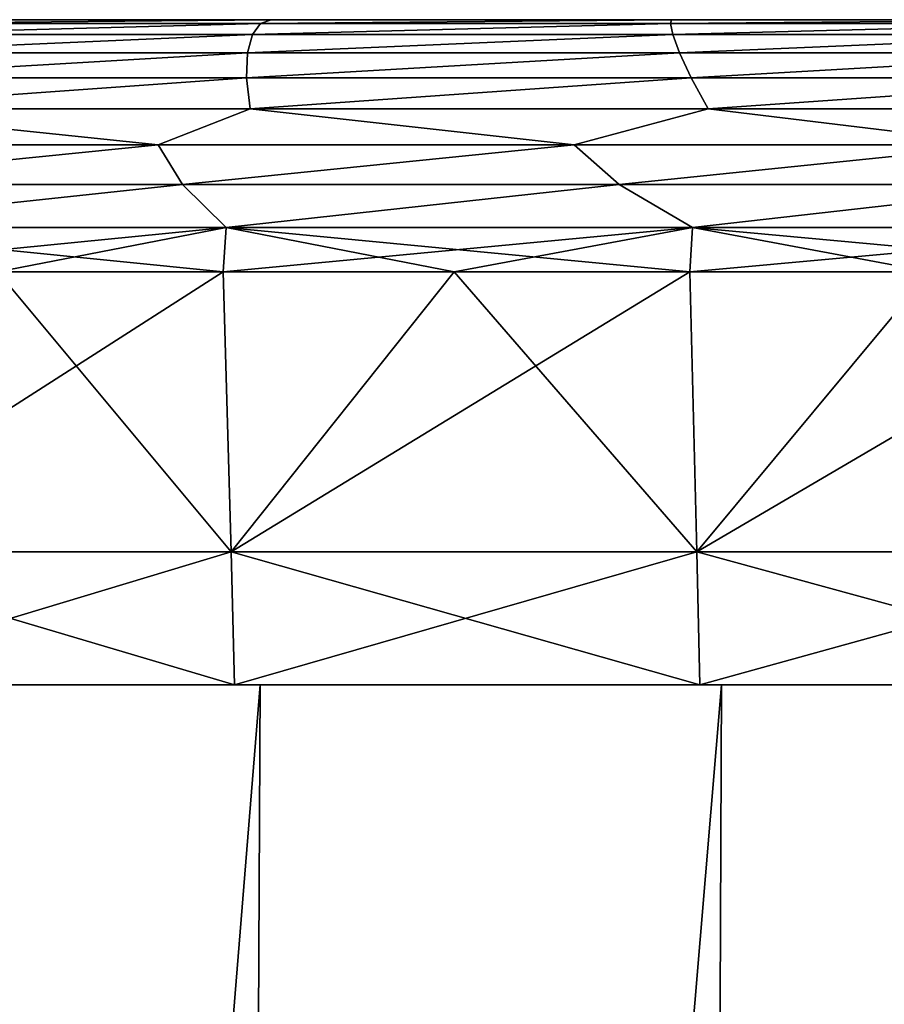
# Model space of a CAD drawing. Header units: millimetres. Extents: x -30 to 30, y -182 to 40.
# Tile 99 of 196: x -13.05 to -9.8, y 30.8 to 34.5. Entities that reach past the tile are written whole.
import ezdxf

# ---------------------------------------------------------------- set-up
doc = ezdxf.new("R2010")
doc.units = ezdxf.units.MM
doc.header["$LTSCALE"] = 65.185185
for name, color, linetype in [('1', 7, 'CONTINUOUS'), ('102', 7, 'CONTINUOUS'), ('103', 7, 'CONTINUOUS'), ('110', 7, 'CONTINUOUS'), ('111', 7, 'CONTINUOUS'), ('131', 7, 'CONTINUOUS'), ('138', 7, 'CONTINUOUS'), ('81', 7, 'CONTINUOUS')]:
    doc.layers.add(name, color=color, linetype=linetype)

msp = doc.modelspace()

# ---------------------------------------------------------------- linework, layer by layer
at = {"layer": '1', "linetype": 'Continuous'}
for points in [[(-12.256, 10, 21.5024), (-12.1469, 32, 21.233), (-13.9291, 10, 20.4583), (-12.256, 10, 21.5024)], [(-12.1469, 32, 21.233), (-13.8038, 32, 20.1952), (-13.9291, 10, 20.4583), (-12.1469, 32, 21.233)], [(-12.1469, 32, -21.233), (-13.9291, 10, -20.4583), (-13.8038, 32, -20.1952), (-12.1469, 32, -21.233)], [(-12.256, 10, -21.5024), (-13.9291, 10, -20.4583), (-12.1469, 32, -21.233), (-12.256, 10, -21.5024)], [(-10.5052, 10, 22.4099), (-10.4125, 32, 22.1353), (-12.256, 10, 21.5024), (-10.5052, 10, 22.4099)], [(-10.4125, 32, 22.1353), (-12.1469, 32, 21.233), (-12.256, 10, 21.5024), (-10.4125, 32, 22.1353)], [(-10.4125, 32, -22.1353), (-12.256, 10, -21.5024), (-12.1469, 32, -21.233), (-10.4125, 32, -22.1353)], [(-10.5052, 10, -22.4099), (-12.256, 10, -21.5024), (-10.4125, 32, -22.1353), (-10.5052, 10, -22.4099)], [(-8.6877, 10, 23.1751), (-8.6115, 32, 22.8961), (-10.5052, 10, 22.4099), (-8.6877, 10, 23.1751)], [(-8.6115, 32, 22.8961), (-10.4125, 32, 22.1353), (-10.5052, 10, 22.4099), (-8.6115, 32, 22.8961)], [(-8.6115, 32, -22.8961), (-10.5052, 10, -22.4099), (-10.4125, 32, -22.1353), (-8.6115, 32, -22.8961)], [(-8.6877, 10, -23.1751), (-10.5052, 10, -22.4099), (-8.6115, 32, -22.8961), (-8.6877, 10, -23.1751)]]:
    msp.add_3dface(points, dxfattribs=at)
at = {"layer": '102', "linetype": 'Continuous'}
for points in [[(-12.2559, 32.5, 21.5024), (-13.1339, 33.5523, 20.9126), (-13.929, 32.5, 20.4584), (-12.2559, 32.5, 21.5024)], [(-12.2859, 33.5523, 21.4218), (-13.1339, 33.5523, 20.9126), (-12.2559, 32.5, 21.5024), (-12.2859, 33.5523, 21.4218)], [(-11.4182, 33.5523, 21.8966), (-12.2859, 33.5523, 21.4218), (-12.2559, 32.5, 21.5024), (-11.4182, 33.5523, 21.8966)], [(-10.5051, 32.5, 22.41), (-11.4182, 33.5523, 21.8966), (-12.2559, 32.5, 21.5024), (-10.5051, 32.5, 22.41)], [(-10.5322, 33.5523, 22.3363), (-11.4182, 33.5523, 21.8966), (-10.5051, 32.5, 22.41), (-10.5322, 33.5523, 22.3363)], [(-9.6293, 33.5523, 22.7401), (-10.5322, 33.5523, 22.3363), (-10.5051, 32.5, 22.41), (-9.6293, 33.5523, 22.7401)], [(-8.6876, 32.5, 23.1752), (-9.6293, 33.5523, 22.7401), (-10.5051, 32.5, 22.41), (-8.6876, 32.5, 23.1752)]]:
    msp.add_3dface(points, dxfattribs=at)
at = {"layer": '103', "linetype": 'Continuous'}
for points in [[(-12.2559, 32.5, 21.5024), (-13.929, 32.5, 20.4584), (-12.2429, 32, 21.4797), (-12.2559, 32.5, 21.5024)], [(-12.2429, 32, 21.4797), (-13.929, 32.5, 20.4584), (-13.9143, 32, 20.4367), (-12.2429, 32, 21.4797)], [(-10.5051, 32.5, 22.41), (-12.2559, 32.5, 21.5024), (-10.494, 32, 22.3862), (-10.5051, 32.5, 22.41)], [(-10.494, 32, 22.3862), (-12.2559, 32.5, 21.5024), (-12.2429, 32, 21.4797), (-10.494, 32, 22.3862)], [(-8.6784, 32, 23.1506), (-10.5051, 32.5, 22.41), (-10.494, 32, 22.3862), (-8.6784, 32, 23.1506)], [(-8.6876, 32.5, 23.1752), (-10.5051, 32.5, 22.41), (-8.6784, 32, 23.1506), (-8.6876, 32.5, 23.1752)]]:
    msp.add_3dface(points, dxfattribs=at)
at = {"layer": '110', "linetype": 'Continuous'}
for points in [[(-12.2561, 32.5, -21.5024), (-13.9291, 32.5, -20.4583), (-12.2859, 33.5523, -21.4218), (-12.2561, 32.5, -21.5024)], [(-12.2859, 33.5523, -21.4218), (-13.9291, 32.5, -20.4583), (-13.1339, 33.5523, -20.9126), (-12.2859, 33.5523, -21.4218)], [(-11.4182, 33.5523, -21.8966), (-12.2561, 32.5, -21.5024), (-12.2859, 33.5523, -21.4218), (-11.4182, 33.5523, -21.8966)], [(-10.5052, 32.5, -22.4099), (-12.2561, 32.5, -21.5024), (-10.5322, 33.5523, -22.3363), (-10.5052, 32.5, -22.4099)], [(-10.5322, 33.5523, -22.3363), (-12.2561, 32.5, -21.5024), (-11.4182, 33.5523, -21.8966), (-10.5322, 33.5523, -22.3363)], [(-9.6293, 33.5523, -22.7401), (-10.5052, 32.5, -22.4099), (-10.5322, 33.5523, -22.3363), (-9.6293, 33.5523, -22.7401)], [(-8.6878, 32.5, -23.1751), (-10.5052, 32.5, -22.4099), (-8.7109, 33.5523, -23.1075), (-8.6878, 32.5, -23.1751)], [(-8.7109, 33.5523, -23.1075), (-10.5052, 32.5, -22.4099), (-9.6293, 33.5523, -22.7401), (-8.7109, 33.5523, -23.1075)]]:
    msp.add_3dface(points, dxfattribs=at)
at = {"layer": '111', "linetype": 'Continuous'}
for points in [[(-13.9291, 32.5, -20.4583), (-12.2561, 32.5, -21.5024), (-13.9144, 32, -20.4366), (-13.9291, 32.5, -20.4583)], [(-13.9144, 32, -20.4366), (-12.2561, 32.5, -21.5024), (-12.2431, 32, -21.4796), (-13.9144, 32, -20.4366)], [(-12.2561, 32.5, -21.5024), (-10.5052, 32.5, -22.4099), (-12.2431, 32, -21.4796), (-12.2561, 32.5, -21.5024)], [(-12.2431, 32, -21.4796), (-10.5052, 32.5, -22.4099), (-10.4941, 32, -22.3862), (-12.2431, 32, -21.4796)], [(-10.5052, 32.5, -22.4099), (-8.6878, 32.5, -23.1751), (-10.4941, 32, -22.3862), (-10.5052, 32.5, -22.4099)], [(-10.4941, 32, -22.3862), (-8.6878, 32.5, -23.1751), (-8.6786, 32, -23.1506), (-10.4941, 32, -22.3862)]]:
    msp.add_3dface(points, dxfattribs=at)
at = {"layer": '131', "linetype": 'Continuous'}
for points in [[(-13.5469, 34.5, -19.442), (-12.1055, 34.5, -20.3708), (-13.6206, 34.486, -19.5939), (-13.5469, 34.5, -19.442)], [(-12.1055, 34.5, -20.3708), (-12.1453, 34.486, -20.541), (-13.6206, 34.486, -19.5939), (-12.1055, 34.5, -20.3708)], [(-12.1055, 34.5, -20.3708), (-10.6006, 34.5, -21.1929), (-12.1453, 34.486, -20.541), (-12.1055, 34.5, -20.3708)], [(-10.6006, 34.5, -21.1929), (-10.6045, 34.486, -21.3772), (-12.1453, 34.486, -20.541), (-10.6006, 34.5, -21.1929)], [(-10.6006, 34.5, -21.1929), (-9.0404, 34.5, -21.9039), (-10.6045, 34.486, -21.3772), (-10.6006, 34.5, -21.1929)], [(-9.0404, 34.5, -21.9039), (-9.0064, 34.486, -22.0981), (-10.6045, 34.486, -21.3772), (-9.0404, 34.5, -21.9039)], [(-12.1453, 34.486, -20.541), (-13.6889, 34.4439, -19.7454), (-13.6206, 34.486, -19.5939), (-12.1453, 34.486, -20.541)], [(-12.176, 34.4439, -20.7125), (-13.6889, 34.4439, -19.7454), (-12.1453, 34.486, -20.541), (-12.176, 34.4439, -20.7125)], [(-10.6045, 34.486, -21.3772), (-12.176, 34.4439, -20.7125), (-12.1453, 34.486, -20.541), (-10.6045, 34.486, -21.3772)], [(-10.5952, 34.4439, -21.564), (-12.176, 34.4439, -20.7125), (-10.6045, 34.486, -21.3772), (-10.5952, 34.4439, -21.564)], [(-9.0064, 34.486, -22.0981), (-10.5952, 34.4439, -21.564), (-10.6045, 34.486, -21.3772), (-9.0064, 34.486, -22.0981)], [(-8.9552, 34.4439, -22.295), (-10.5952, 34.4439, -21.564), (-9.0064, 34.486, -22.0981), (-8.9552, 34.4439, -22.295)], [(-12.176, 34.4439, -20.7125), (-13.7483, 34.375, -19.8914), (-13.6889, 34.4439, -19.7454), (-12.176, 34.4439, -20.7125)], [(-12.1948, 34.375, -20.88), (-13.7483, 34.375, -19.8914), (-12.176, 34.4439, -20.7125), (-12.1948, 34.375, -20.88)], [(-10.5952, 34.4439, -21.564), (-12.1948, 34.375, -20.88), (-12.176, 34.4439, -20.7125), (-10.5952, 34.4439, -21.564)], [(-10.5705, 34.375, -21.7474), (-12.1948, 34.375, -20.88), (-10.5952, 34.4439, -21.564), (-10.5705, 34.375, -21.7474)], [(-8.9552, 34.4439, -22.295), (-10.5705, 34.375, -21.7474), (-10.5952, 34.4439, -21.564), (-8.9552, 34.4439, -22.295)], [(-8.8849, 34.375, -22.4888), (-10.5705, 34.375, -21.7474), (-8.9552, 34.4439, -22.295), (-8.8849, 34.375, -22.4888)], [(-12.1948, 34.375, -20.88), (-13.7962, 34.2812, -20.0287), (-13.7483, 34.375, -19.8914), (-12.1948, 34.375, -20.88)], [(-12.1986, 34.2812, -21.04), (-13.7962, 34.2812, -20.0287), (-12.1948, 34.375, -20.88), (-12.1986, 34.2812, -21.04)], [(-10.5705, 34.375, -21.7474), (-12.1986, 34.2812, -21.04), (-12.1948, 34.375, -20.88), (-10.5705, 34.375, -21.7474)], [(-10.5273, 34.2812, -21.924), (-12.1986, 34.2812, -21.04), (-10.5705, 34.375, -21.7474), (-10.5273, 34.2812, -21.924)], [(-8.8849, 34.375, -22.4888), (-10.5273, 34.2812, -21.924), (-10.5705, 34.375, -21.7474), (-8.8849, 34.375, -22.4888)], [(-8.7923, 34.2812, -22.6756), (-10.5273, 34.2812, -21.924), (-8.8849, 34.375, -22.4888), (-8.7923, 34.2812, -22.6756)], [(-12.1986, 34.2812, -21.04), (-13.8299, 34.1652, -20.1542), (-13.7962, 34.2812, -20.0287), (-12.1986, 34.2812, -21.04)], [(-12.1848, 34.1652, -21.1893), (-13.8299, 34.1652, -20.1542), (-12.1986, 34.2812, -21.04), (-12.1848, 34.1652, -21.1893)], [(-10.5273, 34.2812, -21.924), (-12.1848, 34.1652, -21.1893), (-12.1986, 34.2812, -21.04), (-10.5273, 34.2812, -21.924)], [(-10.4627, 34.1652, -22.0904), (-12.1848, 34.1652, -21.1893), (-10.5273, 34.2812, -21.924), (-10.4627, 34.1652, -22.0904)], [(-8.7923, 34.2812, -22.6756), (-10.4627, 34.1652, -22.0904), (-10.5273, 34.2812, -21.924), (-8.7923, 34.2812, -22.6756)], [(-8.6744, 34.1652, -22.8519), (-10.4627, 34.1652, -22.0904), (-8.7923, 34.2812, -22.6756), (-8.6744, 34.1652, -22.8519)], [(-12.5301, 34.0302, -21.1047), (-14.0276, 34.0302, -20.1405), (-13.8299, 34.1652, -20.1542), (-12.5301, 34.0302, -21.1047)], [(-12.1848, 34.1652, -21.1893), (-12.5301, 34.0302, -21.1047), (-13.8299, 34.1652, -20.1542), (-12.1848, 34.1652, -21.1893)], [(-10.9666, 34.0302, -21.9578), (-12.5301, 34.0302, -21.1047), (-12.1848, 34.1652, -21.1893), (-10.9666, 34.0302, -21.9578)], [(-10.4627, 34.1652, -22.0904), (-10.9666, 34.0302, -21.9578), (-12.1848, 34.1652, -21.1893), (-10.4627, 34.1652, -22.0904)], [(-9.3454, 34.0302, -22.6953), (-10.9666, 34.0302, -21.9578), (-10.4627, 34.1652, -22.0904), (-9.3454, 34.0302, -22.6953)], [(-8.6744, 34.1652, -22.8519), (-9.3454, 34.0302, -22.6953), (-10.4627, 34.1652, -22.0904), (-8.6744, 34.1652, -22.8519)], [(-14.0276, 34.0302, -20.1405), (-12.5301, 34.0302, -21.1047), (-14.0093, 33.8802, -20.247), (-14.0276, 34.0302, -20.1405)], [(-14.0093, 33.8802, -20.247), (-12.5301, 34.0302, -21.1047), (-12.4388, 33.8802, -21.248), (-14.0093, 33.8802, -20.247)], [(-12.5301, 34.0302, -21.1047), (-10.9666, 34.0302, -21.9578), (-12.4388, 33.8802, -21.248), (-12.5301, 34.0302, -21.1047)], [(-12.4388, 33.8802, -21.248), (-10.9666, 34.0302, -21.9578), (-10.7971, 33.8802, -22.1274), (-12.4388, 33.8802, -21.248)], [(-10.9666, 34.0302, -21.9578), (-9.3454, 34.0302, -22.6953), (-10.7971, 33.8802, -22.1274), (-10.9666, 34.0302, -21.9578)], [(-10.7971, 33.8802, -22.1274), (-9.3454, 34.0302, -22.6953), (-9.0937, 33.8802, -22.8802), (-10.7971, 33.8802, -22.1274)], [(-14.0093, 33.8802, -20.247), (-12.4388, 33.8802, -21.248), (-13.9478, 33.7193, -20.351), (-14.0093, 33.8802, -20.247)], [(-12.4388, 33.8802, -21.248), (-12.2744, 33.7193, -21.4019), (-13.9478, 33.7193, -20.351), (-12.4388, 33.8802, -21.248)], [(-12.4388, 33.8802, -21.248), (-10.7971, 33.8802, -22.1274), (-12.2744, 33.7193, -21.4019), (-12.4388, 33.8802, -21.248)], [(-10.7971, 33.8802, -22.1274), (-10.5224, 33.7193, -22.3155), (-12.2744, 33.7193, -21.4019), (-10.7971, 33.8802, -22.1274)], [(-10.7971, 33.8802, -22.1274), (-9.0937, 33.8802, -22.8802), (-10.5224, 33.7193, -22.3155), (-10.7971, 33.8802, -22.1274)], [(-9.0937, 33.8802, -22.8802), (-8.7028, 33.7193, -23.086), (-10.5224, 33.7193, -22.3155), (-9.0937, 33.8802, -22.8802)], [(-13.1339, 33.5523, -20.9126), (-13.9608, 33.5523, -20.3699), (-12.2744, 33.7193, -21.4019), (-13.1339, 33.5523, -20.9126)], [(-12.2744, 33.7193, -21.4019), (-13.9608, 33.5523, -20.3699), (-13.9478, 33.7193, -20.351), (-12.2744, 33.7193, -21.4019)], [(-12.2859, 33.5523, -21.4218), (-13.1339, 33.5523, -20.9126), (-12.2744, 33.7193, -21.4019), (-12.2859, 33.5523, -21.4218)], [(-11.4182, 33.5523, -21.8966), (-12.2859, 33.5523, -21.4218), (-10.5224, 33.7193, -22.3155), (-11.4182, 33.5523, -21.8966)], [(-10.5224, 33.7193, -22.3155), (-12.2859, 33.5523, -21.4218), (-12.2744, 33.7193, -21.4019), (-10.5224, 33.7193, -22.3155)], [(-10.5322, 33.5523, -22.3363), (-11.4182, 33.5523, -21.8966), (-10.5224, 33.7193, -22.3155), (-10.5322, 33.5523, -22.3363)], [(-8.7028, 33.7193, -23.086), (-10.5322, 33.5523, -22.3363), (-10.5224, 33.7193, -22.3155), (-8.7028, 33.7193, -23.086)], [(-9.6293, 33.5523, -22.7401), (-10.5322, 33.5523, -22.3363), (-8.7028, 33.7193, -23.086), (-9.6293, 33.5523, -22.7401)]]:
    msp.add_3dface(points, dxfattribs=at)
at = {"layer": '138', "linetype": 'Continuous'}
for points in [[(-12.1453, 34.486, 20.541), (-12.1055, 34.5, 20.3708), (-13.6206, 34.486, 19.5939), (-12.1453, 34.486, 20.541)], [(-12.1055, 34.5, 20.3708), (-13.5469, 34.5, 19.442), (-13.6206, 34.486, 19.5939), (-12.1055, 34.5, 20.3708)], [(-10.6045, 34.486, 21.3772), (-10.6006, 34.5, 21.1929), (-12.1453, 34.486, 20.541), (-10.6045, 34.486, 21.3772)], [(-10.6006, 34.5, 21.1929), (-12.1055, 34.5, 20.3708), (-12.1453, 34.486, 20.541), (-10.6006, 34.5, 21.1929)], [(-9.0064, 34.486, 22.0981), (-9.0404, 34.5, 21.9039), (-10.6045, 34.486, 21.3772), (-9.0064, 34.486, 22.0981)], [(-9.0404, 34.5, 21.9039), (-10.6006, 34.5, 21.1929), (-10.6045, 34.486, 21.3772), (-9.0404, 34.5, 21.9039)], [(-12.176, 34.4439, 20.7125), (-12.1453, 34.486, 20.541), (-13.6889, 34.4439, 19.7454), (-12.176, 34.4439, 20.7125)], [(-12.1453, 34.486, 20.541), (-13.6206, 34.486, 19.5939), (-13.6889, 34.4439, 19.7454), (-12.1453, 34.486, 20.541)], [(-10.5952, 34.4439, 21.564), (-10.6045, 34.486, 21.3772), (-12.176, 34.4439, 20.7125), (-10.5952, 34.4439, 21.564)], [(-10.6045, 34.486, 21.3772), (-12.1453, 34.486, 20.541), (-12.176, 34.4439, 20.7125), (-10.6045, 34.486, 21.3772)], [(-9.0064, 34.486, 22.0981), (-10.6045, 34.486, 21.3772), (-10.5952, 34.4439, 21.564), (-9.0064, 34.486, 22.0981)], [(-8.9552, 34.4439, 22.295), (-9.0064, 34.486, 22.0981), (-10.5952, 34.4439, 21.564), (-8.9552, 34.4439, 22.295)], [(-12.1948, 34.375, 20.88), (-12.176, 34.4439, 20.7125), (-13.7483, 34.375, 19.8915), (-12.1948, 34.375, 20.88)], [(-12.176, 34.4439, 20.7125), (-13.6889, 34.4439, 19.7454), (-13.7483, 34.375, 19.8915), (-12.176, 34.4439, 20.7125)], [(-10.5705, 34.375, 21.7475), (-10.5952, 34.4439, 21.564), (-12.1948, 34.375, 20.88), (-10.5705, 34.375, 21.7475)], [(-10.5952, 34.4439, 21.564), (-12.176, 34.4439, 20.7125), (-12.1948, 34.375, 20.88), (-10.5952, 34.4439, 21.564)], [(-8.9552, 34.4439, 22.295), (-10.5952, 34.4439, 21.564), (-10.5705, 34.375, 21.7475), (-8.9552, 34.4439, 22.295)], [(-8.8849, 34.375, 22.4888), (-8.9552, 34.4439, 22.295), (-10.5705, 34.375, 21.7475), (-8.8849, 34.375, 22.4888)], [(-12.1986, 34.2812, 21.04), (-12.1948, 34.375, 20.88), (-13.7962, 34.2812, 20.0287), (-12.1986, 34.2812, 21.04)], [(-12.1948, 34.375, 20.88), (-13.7483, 34.375, 19.8915), (-13.7962, 34.2812, 20.0287), (-12.1948, 34.375, 20.88)], [(-10.5273, 34.2812, 21.924), (-10.5705, 34.375, 21.7475), (-12.1986, 34.2812, 21.04), (-10.5273, 34.2812, 21.924)], [(-10.5705, 34.375, 21.7475), (-12.1948, 34.375, 20.88), (-12.1986, 34.2812, 21.04), (-10.5705, 34.375, 21.7475)], [(-8.8849, 34.375, 22.4888), (-10.5705, 34.375, 21.7475), (-10.5273, 34.2812, 21.924), (-8.8849, 34.375, 22.4888)], [(-8.7923, 34.2812, 22.6756), (-8.8849, 34.375, 22.4888), (-10.5273, 34.2812, 21.924), (-8.7923, 34.2812, 22.6756)], [(-12.1848, 34.1652, 21.1893), (-12.1986, 34.2812, 21.04), (-13.8299, 34.1652, 20.1542), (-12.1848, 34.1652, 21.1893)], [(-12.1986, 34.2812, 21.04), (-13.7962, 34.2812, 20.0287), (-13.8299, 34.1652, 20.1542), (-12.1986, 34.2812, 21.04)], [(-10.5273, 34.2812, 21.924), (-12.1986, 34.2812, 21.04), (-12.1848, 34.1652, 21.1893), (-10.5273, 34.2812, 21.924)], [(-10.4627, 34.1652, 22.0904), (-10.5273, 34.2812, 21.924), (-12.1848, 34.1652, 21.1893), (-10.4627, 34.1652, 22.0904)], [(-8.7923, 34.2812, 22.6756), (-10.5273, 34.2812, 21.924), (-10.4627, 34.1652, 22.0904), (-8.7923, 34.2812, 22.6756)], [(-8.6744, 34.1652, 22.8519), (-8.7923, 34.2812, 22.6756), (-10.4627, 34.1652, 22.0904), (-8.6744, 34.1652, 22.8519)], [(-12.5301, 34.0302, 21.1047), (-13.8299, 34.1652, 20.1542), (-14.0276, 34.0302, 20.1405), (-12.5301, 34.0302, 21.1047)], [(-12.1848, 34.1652, 21.1893), (-13.8299, 34.1652, 20.1542), (-12.5301, 34.0302, 21.1047), (-12.1848, 34.1652, 21.1893)], [(-10.9666, 34.0302, 21.9578), (-12.1848, 34.1652, 21.1893), (-12.5301, 34.0302, 21.1047), (-10.9666, 34.0302, 21.9578)], [(-10.4627, 34.1652, 22.0904), (-12.1848, 34.1652, 21.1893), (-10.9666, 34.0302, 21.9578), (-10.4627, 34.1652, 22.0904)], [(-9.3454, 34.0302, 22.6953), (-10.4627, 34.1652, 22.0904), (-10.9666, 34.0302, 21.9578), (-9.3454, 34.0302, 22.6953)], [(-8.6744, 34.1652, 22.8519), (-10.4627, 34.1652, 22.0904), (-9.3454, 34.0302, 22.6953), (-8.6744, 34.1652, 22.8519)], [(-12.5301, 34.0302, 21.1047), (-14.0276, 34.0302, 20.1405), (-14.0093, 33.8802, 20.247), (-12.5301, 34.0302, 21.1047)], [(-12.4388, 33.8802, 21.248), (-12.5301, 34.0302, 21.1047), (-14.0093, 33.8802, 20.247), (-12.4388, 33.8802, 21.248)], [(-10.9666, 34.0302, 21.9578), (-12.5301, 34.0302, 21.1047), (-12.4388, 33.8802, 21.248), (-10.9666, 34.0302, 21.9578)], [(-10.7971, 33.8802, 22.1274), (-10.9666, 34.0302, 21.9578), (-12.4388, 33.8802, 21.248), (-10.7971, 33.8802, 22.1274)], [(-9.3454, 34.0302, 22.6953), (-10.9666, 34.0302, 21.9578), (-10.7971, 33.8802, 22.1274), (-9.3454, 34.0302, 22.6953)], [(-9.0937, 33.8802, 22.8802), (-9.3454, 34.0302, 22.6953), (-10.7971, 33.8802, 22.1274), (-9.0937, 33.8802, 22.8802)], [(-12.4388, 33.8802, 21.248), (-14.0093, 33.8802, 20.247), (-13.9478, 33.7193, 20.351), (-12.4388, 33.8802, 21.248)], [(-12.4388, 33.8802, 21.248), (-13.9478, 33.7193, 20.351), (-12.2744, 33.7193, 21.4019), (-12.4388, 33.8802, 21.248)], [(-10.7971, 33.8802, 22.1274), (-12.4388, 33.8802, 21.248), (-12.2744, 33.7193, 21.4019), (-10.7971, 33.8802, 22.1274)], [(-10.7971, 33.8802, 22.1274), (-12.2744, 33.7193, 21.4019), (-10.5224, 33.7193, 22.3155), (-10.7971, 33.8802, 22.1274)], [(-9.0937, 33.8802, 22.8802), (-10.7971, 33.8802, 22.1274), (-10.5224, 33.7193, 22.3155), (-9.0937, 33.8802, 22.8802)], [(-9.0937, 33.8802, 22.8802), (-10.5224, 33.7193, 22.3155), (-8.7028, 33.7193, 23.086), (-9.0937, 33.8802, 22.8802)], [(-13.9478, 33.7193, 20.351), (-12.2859, 33.5523, 21.4218), (-12.2744, 33.7193, 21.4019), (-13.9478, 33.7193, 20.351)], [(-13.1339, 33.5523, 20.9126), (-12.2859, 33.5523, 21.4218), (-13.9478, 33.7193, 20.351), (-13.1339, 33.5523, 20.9126)], [(-12.2859, 33.5523, 21.4218), (-11.4182, 33.5523, 21.8966), (-12.2744, 33.7193, 21.4019), (-12.2859, 33.5523, 21.4218)], [(-12.2744, 33.7193, 21.4019), (-10.5322, 33.5523, 22.3363), (-10.5224, 33.7193, 22.3155), (-12.2744, 33.7193, 21.4019)], [(-11.4182, 33.5523, 21.8966), (-10.5322, 33.5523, 22.3363), (-12.2744, 33.7193, 21.4019), (-11.4182, 33.5523, 21.8966)], [(-10.5322, 33.5523, 22.3363), (-9.6293, 33.5523, 22.7401), (-10.5224, 33.7193, 22.3155), (-10.5322, 33.5523, 22.3363)], [(-10.5224, 33.7193, 22.3155), (-8.7109, 33.5523, 23.1075), (-8.7028, 33.7193, 23.086), (-10.5224, 33.7193, 22.3155)], [(-9.6293, 33.5523, 22.7401), (-8.7109, 33.5523, 23.1075), (-10.5224, 33.7193, 22.3155), (-9.6293, 33.5523, 22.7401)]]:
    msp.add_3dface(points, dxfattribs=at)
at = {"layer": '81', "linetype": 'Continuous'}
for points in [[(-13.1719, 34.5, -17.6565), (-12.5821, 34.5, -17.6743), (-13.5469, 34.5, -19.442), (-13.1719, 34.5, -17.6565)], [(-13.5469, 34.5, -19.442), (-12.5821, 34.5, -17.6743), (-12.1055, 34.5, -20.3708), (-13.5469, 34.5, -19.442)], [(-13.5469, 34.5, 19.442), (-12.1055, 34.5, 20.3708), (-13.1719, 34.5, 17.6565), (-13.5469, 34.5, 19.442)], [(-13.2686, 34.5, 7.809), (-12.6793, 34.5, 7.7796), (-13.2686, 34.5, -7.809), (-13.2686, 34.5, 7.809)], [(-13.2686, 34.5, -7.809), (-12.6793, 34.5, 7.7796), (-12.6793, 34.5, -7.7796), (-13.2686, 34.5, -7.809)], [(-13.1719, 34.5, 17.6565), (-12.1055, 34.5, 20.3708), (-12.5821, 34.5, 17.6743), (-13.1719, 34.5, 17.6565)], [(-12.6793, 34.5, 7.7796), (-12.0906, 34.5, 7.8206), (-12.6793, 34.5, -7.7796), (-12.6793, 34.5, 7.7796)], [(-12.6793, 34.5, -7.7796), (-12.0906, 34.5, 7.8206), (-12.0906, 34.5, -7.8206), (-12.6793, 34.5, -7.7796)], [(-12.5821, 34.5, -17.6743), (-11.9943, 34.5, -17.6218), (-12.1055, 34.5, -20.3708), (-12.5821, 34.5, -17.6743)], [(-12.5821, 34.5, 17.6743), (-12.1055, 34.5, 20.3708), (-11.9943, 34.5, 17.6218), (-12.5821, 34.5, 17.6743)], [(-11.9943, 34.5, -17.6218), (-11.417, 34.5, -17.4997), (-12.1055, 34.5, -20.3708), (-11.9943, 34.5, -17.6218)], [(-12.1055, 34.5, -20.3708), (-10.8583, 34.5, -17.3097), (-10.6006, 34.5, -21.1929), (-12.1055, 34.5, -20.3708)], [(-11.417, 34.5, -17.4997), (-10.8583, 34.5, -17.3097), (-12.1055, 34.5, -20.3708), (-11.417, 34.5, -17.4997)], [(-12.1055, 34.5, 20.3708), (-10.6006, 34.5, 21.1929), (-11.9943, 34.5, 17.6218), (-12.1055, 34.5, 20.3708)], [(-12.0906, 34.5, 7.8206), (-11.511, 34.5, 7.9314), (-12.0906, 34.5, -7.8206), (-12.0906, 34.5, 7.8206)], [(-12.0906, 34.5, -7.8206), (-11.511, 34.5, 7.9314), (-11.511, 34.5, -7.9314), (-12.0906, 34.5, -7.8206)], [(-11.9943, 34.5, 17.6218), (-10.6006, 34.5, 21.1929), (-11.417, 34.5, 17.4997), (-11.9943, 34.5, 17.6218)], [(-11.511, 34.5, 7.9314), (-10.9487, 34.5, 8.1103), (-11.511, 34.5, -7.9314), (-11.511, 34.5, 7.9314)], [(-11.511, 34.5, -7.9314), (-10.9487, 34.5, 8.1103), (-10.9487, 34.5, -8.1103), (-11.511, 34.5, -7.9314)], [(-11.417, 34.5, 17.4997), (-10.6006, 34.5, 21.1929), (-10.8583, 34.5, 17.3097), (-11.417, 34.5, 17.4997)], [(-10.9487, 34.5, 8.1103), (-10.4117, 34.5, 8.3549), (-10.9487, 34.5, -8.1103), (-10.9487, 34.5, 8.1103)], [(-10.9487, 34.5, -8.1103), (-10.4117, 34.5, 8.3549), (-10.4117, 34.5, -8.3549), (-10.9487, 34.5, -8.1103)], [(-10.8583, 34.5, -17.3097), (-10.3262, 34.5, -17.0545), (-10.6006, 34.5, -21.1929), (-10.8583, 34.5, -17.3097)], [(-10.8583, 34.5, 17.3097), (-10.6006, 34.5, 21.1929), (-10.3262, 34.5, 17.0545), (-10.8583, 34.5, 17.3097)], [(-9.8283, 34.5, -16.7379), (-9.3716, 34.5, -16.3642), (-10.6006, 34.5, -21.1929), (-9.8283, 34.5, -16.7379)], [(-10.6006, 34.5, -21.1929), (-9.3716, 34.5, -16.3642), (-9.0404, 34.5, -21.9039), (-10.6006, 34.5, -21.1929)], [(-10.3262, 34.5, -17.0545), (-9.8283, 34.5, -16.7379), (-10.6006, 34.5, -21.1929), (-10.3262, 34.5, -17.0545)], [(-10.6006, 34.5, 21.1929), (-9.0404, 34.5, 21.9039), (-10.3262, 34.5, 17.0545), (-10.6006, 34.5, 21.1929)], [(-10.4117, 34.5, 8.3549), (-9.9076, 34.5, 8.6618), (-10.4117, 34.5, -8.3549), (-10.4117, 34.5, 8.3549)], [(-10.4117, 34.5, -8.3549), (-9.9076, 34.5, 8.6618), (-9.9076, 34.5, -8.6618), (-10.4117, 34.5, -8.3549)], [(-10.3262, 34.5, 17.0545), (-9.0404, 34.5, 21.9039), (-9.8283, 34.5, 16.7379), (-10.3262, 34.5, 17.0545)], [(-9.9076, 34.5, 8.6618), (-9.4437, 34.5, 9.0264), (-9.9076, 34.5, -8.6618), (-9.9076, 34.5, 8.6618)], [(-9.9076, 34.5, -8.6618), (-9.4437, 34.5, 9.0264), (-9.4437, 34.5, -9.0264), (-9.9076, 34.5, -8.6618)], [(-9.8283, 34.5, 16.7379), (-9.0404, 34.5, 21.9039), (-9.3716, 34.5, 16.3642), (-9.8283, 34.5, 16.7379)]]:
    msp.add_3dface(points, dxfattribs=at)

doc.saveas('drawing.dxf')
